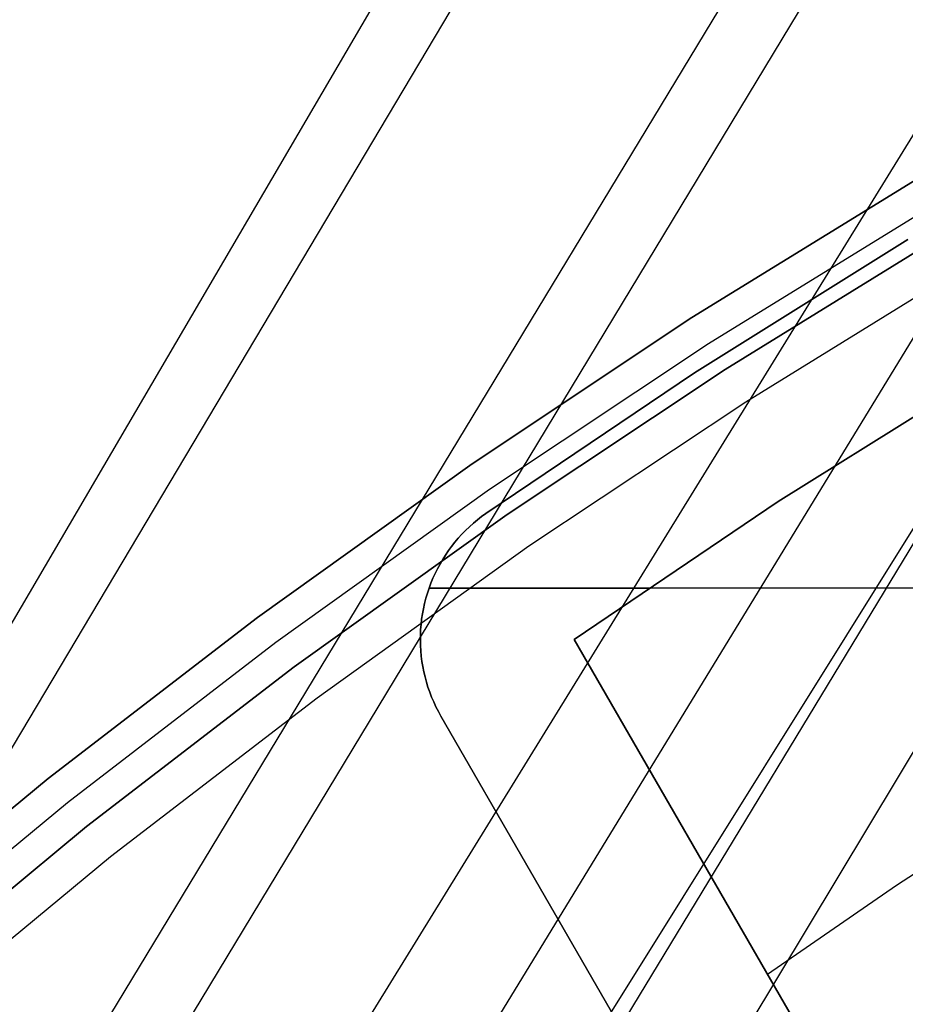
# Model space of a CAD drawing. Header units: millimetres. Extents: x 8926 to 10090, y -5004 to -3986.
# Tile 254 of 256: x 9444 to 9456, y -4279 to -4266. Entities that reach past the tile are written whole.
import ezdxf

# ---------------------------------------------------------------- set-up
doc = ezdxf.new("R2010")
doc.units = ezdxf.units.MM
doc.layers.add('1', color=7, linetype='Continuous')
doc.layers.add('BLANCO METALICO', color=7, linetype='Continuous', true_color=0xededed)

msp = doc.modelspace()

# ---------------------------------------------------------------- linework, layer by layer
at = {"layer": '1', "color": 29, "true_color": 0x4d342b}
for p, q in [((9395.81, -4356.528, 65.528), (9455.037, -4255.335, 64.555)), ((9455.886, -4255.829, 58.554), (9395.923, -4356.594, 59.524)), ((9458.542, -4257.372, 58.993), (9397.789, -4357.695, 59.537)), ((9459.31, -4257.818, 65.232), (9398.629, -4358.191, 65.612)), ((9399.656, -4358.797, 59.552), (9461.21, -4258.922, 59.331)), ((9462.367, -4259.595, 59.449), (9401.185, -4359.699, 59.561)), ((9401.449, -4359.855, 65.657), (9463.608, -4260.316, 65.657)), ((9463.528, -4260.27, 59.528), (9442.29, -4295.309, 59.542)), ((9464.69, -4260.945, 59.568), (9447.034, -4290.317, 59.568))]:
    msp.add_line(p, q, dxfattribs=at)
at = {"layer": 'BLANCO METALICO'}
for p, q in [((9453.143, -4269.716, 223.532), (9456.067, -4267.914, 223.532)), ((9456.067, -4267.914, 221.916), (9453.143, -4269.716, 221.916)), ((9456.067, -4267.914, 220.416), (9453.143, -4269.716, 220.416)), ((9453.143, -4269.716, 222.724), (9456.067, -4267.914, 222.724)), ((9453.143, -4269.716, 221.166), (9456.067, -4267.914, 221.166)), ((9453.358, -4270.053, 223.532), (9456.271, -4268.258, 223.532)), ((9455.952, -4268.699, 239.532), (9453.176, -4270.434, 239.532)), ((9453.176, -4270.434, 242.032), (9455.952, -4268.699, 242.032)), ((9455.952, -4268.699, 236.532), (9453.176, -4270.434, 236.532)), ((9455.952, -4268.699, 240.782), (9453.176, -4270.434, 240.782)), ((9453.176, -4270.434, 238.032), (9455.952, -4268.699, 238.032)), ((9456.475, -4268.602, 223.532), (9453.574, -4270.39, 223.532)), ((9453.574, -4270.39, 221.916), (9456.475, -4268.602, 221.916)), ((9456.475, -4268.602, 222.724), (9453.574, -4270.39, 222.724)), ((9453.574, -4270.39, 220.416), (9456.475, -4268.602, 220.416)), ((9453.844, -4270.811, 219.116), (9456.73, -4269.032, 219.116)), ((9453.844, -4270.811, 219.916), (9456.73, -4269.032, 219.916)), ((9450.283, -4271.618, 223.532), (9453.143, -4269.716, 223.532)), ((9453.143, -4269.716, 221.916), (9450.283, -4271.618, 221.916)), ((9453.143, -4269.716, 220.416), (9450.283, -4271.618, 220.416)), ((9450.283, -4271.618, 222.724), (9453.143, -4269.716, 222.724)), ((9450.283, -4271.618, 221.166), (9453.143, -4269.716, 221.166)), ((9450.51, -4271.948, 223.532), (9453.358, -4270.053, 223.532)), ((9453.176, -4270.434, 239.532), (9450.462, -4272.264, 239.532)), ((9450.462, -4272.264, 242.032), (9453.176, -4270.434, 242.032)), ((9453.176, -4270.434, 236.532), (9450.462, -4272.264, 236.532)), ((9453.176, -4270.434, 240.782), (9450.462, -4272.264, 240.782)), ((9450.462, -4272.264, 238.032), (9453.176, -4270.434, 238.032)), ((9453.574, -4270.39, 223.532), (9450.737, -4272.277, 223.532)), ((9450.737, -4272.277, 221.916), (9453.574, -4270.39, 221.916)), ((9453.574, -4270.39, 222.724), (9450.737, -4272.277, 222.724)), ((9450.737, -4272.277, 220.416), (9453.574, -4270.39, 220.416)), ((9454.265, -4272.111, 239.532), (9456.982, -4270.414, 239.532)), ((9456.982, -4270.414, 242.032), (9454.265, -4272.111, 242.032)), ((9454.265, -4272.111, 240.782), (9456.982, -4270.414, 240.782)), ((9451.021, -4272.688, 219.116), (9453.844, -4270.811, 219.116)), ((9451.021, -4272.688, 219.916), (9453.844, -4270.811, 219.916)), ((9447.49, -4273.618, 223.532), (9450.283, -4271.618, 223.532)), ((9450.283, -4271.618, 221.916), (9447.49, -4273.618, 221.916)), ((9450.283, -4271.618, 220.416), (9447.49, -4273.618, 220.416)), ((9447.49, -4273.618, 222.724), (9450.283, -4271.618, 222.724)), ((9447.49, -4273.618, 221.166), (9450.283, -4271.618, 221.166)), ((9447.728, -4273.939, 223.532), (9450.51, -4271.948, 223.532)), ((9451.609, -4273.903, 239.532), (9454.265, -4272.111, 239.532)), ((9454.265, -4272.111, 242.032), (9451.609, -4273.903, 242.032)), ((9451.609, -4273.903, 240.782), (9454.265, -4272.111, 240.782)), ((9450.737, -4272.277, 223.532), (9447.967, -4274.26, 223.532)), ((9447.967, -4274.26, 221.916), (9450.737, -4272.277, 221.916)), ((9450.737, -4272.277, 222.724), (9447.967, -4274.26, 222.724)), ((9447.967, -4274.26, 220.416), (9450.737, -4272.277, 220.416)), ((9450.406, -4272.305, 239.532), (9450.352, -4272.347, 239.532)), ((9450.352, -4272.347, 242.032), (9450.406, -4272.305, 242.032)), ((9450.406, -4272.305, 236.532), (9450.352, -4272.347, 236.532)), ((9450.406, -4272.305, 240.782), (9450.352, -4272.347, 240.782)), ((9450.406, -4272.305, 238.032), (9450.352, -4272.347, 238.032)), ((9450.462, -4272.264, 239.532), (9450.406, -4272.305, 239.532)), ((9450.406, -4272.305, 242.032), (9450.462, -4272.264, 242.032)), ((9450.462, -4272.264, 236.532), (9450.406, -4272.305, 236.532)), ((9450.462, -4272.264, 240.782), (9450.406, -4272.305, 240.782)), ((9450.462, -4272.264, 238.032), (9450.406, -4272.305, 238.032)), ((9450.462, -4272.264, 239.532), (9450.462, -4272.264, 242.032)), ((9450.462, -4272.264, 236.532), (9450.462, -4272.264, 239.532)), ((9450.299, -4272.392, 239.532), (9450.247, -4272.438, 239.532)), ((9450.247, -4272.438, 242.032), (9450.299, -4272.392, 242.032)), ((9450.299, -4272.392, 236.532), (9450.247, -4272.438, 236.532)), ((9450.299, -4272.392, 240.782), (9450.247, -4272.438, 240.782)), ((9450.299, -4272.392, 238.032), (9450.247, -4272.438, 238.032)), ((9450.352, -4272.347, 239.532), (9450.299, -4272.392, 239.532)), ((9450.299, -4272.392, 242.032), (9450.352, -4272.347, 242.032)), ((9450.352, -4272.347, 236.532), (9450.299, -4272.392, 236.532)), ((9450.352, -4272.347, 240.782), (9450.299, -4272.392, 240.782)), ((9450.352, -4272.347, 238.032), (9450.299, -4272.392, 238.032)), ((9450.15, -4272.535, 239.532), (9450.103, -4272.586, 239.532)), ((9450.103, -4272.586, 242.032), (9450.15, -4272.535, 242.032)), ((9450.15, -4272.535, 236.532), (9450.103, -4272.586, 236.532)), ((9450.15, -4272.535, 240.782), (9450.103, -4272.586, 240.782)), ((9450.15, -4272.535, 238.032), (9450.103, -4272.586, 238.032)), ((9450.198, -4272.486, 239.532), (9450.15, -4272.535, 239.532)), ((9450.15, -4272.535, 242.032), (9450.198, -4272.486, 242.032)), ((9450.198, -4272.486, 236.532), (9450.15, -4272.535, 236.532)), ((9450.198, -4272.486, 240.782), (9450.15, -4272.535, 240.782)), ((9450.198, -4272.486, 238.032), (9450.15, -4272.535, 238.032)), ((9450.247, -4272.438, 239.532), (9450.198, -4272.486, 239.532)), ((9450.198, -4272.486, 242.032), (9450.247, -4272.438, 242.032)), ((9450.247, -4272.438, 236.532), (9450.198, -4272.486, 236.532)), ((9450.247, -4272.438, 240.782), (9450.198, -4272.486, 240.782)), ((9450.247, -4272.438, 238.032), (9450.198, -4272.486, 238.032)), ((9448.265, -4274.662, 219.116), (9451.021, -4272.688, 219.116)), ((9448.265, -4274.662, 219.916), (9451.021, -4272.688, 219.916)), ((9450.059, -4272.639, 239.532), (9450.016, -4272.693, 239.532)), ((9450.016, -4272.693, 242.032), (9450.059, -4272.639, 242.032)), ((9450.059, -4272.639, 236.532), (9450.016, -4272.693, 236.532)), ((9450.059, -4272.639, 240.782), (9450.016, -4272.693, 240.782)), ((9450.059, -4272.639, 238.032), (9450.016, -4272.693, 238.032)), ((9450.103, -4272.586, 239.532), (9450.059, -4272.639, 239.532)), ((9450.059, -4272.639, 242.032), (9450.103, -4272.586, 242.032)), ((9450.103, -4272.586, 236.532), (9450.059, -4272.639, 236.532)), ((9450.103, -4272.586, 240.782), (9450.059, -4272.639, 240.782)), ((9450.103, -4272.586, 238.032), (9450.059, -4272.639, 238.032)), ((9449.936, -4272.806, 239.532), (9449.9, -4272.864, 239.532)), ((9449.9, -4272.864, 242.032), (9449.936, -4272.806, 242.032)), ((9449.936, -4272.806, 236.532), (9449.9, -4272.864, 236.532)), ((9449.936, -4272.806, 240.782), (9449.9, -4272.864, 240.782)), ((9449.936, -4272.806, 238.032), (9449.9, -4272.864, 238.032)), ((9449.975, -4272.749, 239.532), (9449.936, -4272.806, 239.532)), ((9449.936, -4272.806, 242.032), (9449.975, -4272.749, 242.032)), ((9449.975, -4272.749, 236.532), (9449.936, -4272.806, 236.532)), ((9449.975, -4272.749, 240.782), (9449.936, -4272.806, 240.782)), ((9449.975, -4272.749, 238.032), (9449.936, -4272.806, 238.032)), ((9450.016, -4272.693, 239.532), (9449.975, -4272.749, 239.532)), ((9449.975, -4272.749, 242.032), (9450.016, -4272.693, 242.032)), ((9450.016, -4272.693, 236.532), (9449.975, -4272.749, 236.532)), ((9450.016, -4272.693, 240.782), (9449.975, -4272.749, 240.782)), ((9450.016, -4272.693, 238.032), (9449.975, -4272.749, 238.032)), ((9449.865, -4272.924, 239.532), (9449.832, -4272.985, 239.532)), ((9449.832, -4272.985, 242.032), (9449.865, -4272.924, 242.032)), ((9449.865, -4272.924, 236.532), (9449.832, -4272.985, 236.532)), ((9449.865, -4272.924, 240.782), (9449.832, -4272.985, 240.782)), ((9449.865, -4272.924, 238.032), (9449.832, -4272.985, 238.032)), ((9449.9, -4272.864, 239.532), (9449.865, -4272.924, 239.532)), ((9449.865, -4272.924, 242.032), (9449.9, -4272.864, 242.032)), ((9449.9, -4272.864, 236.532), (9449.865, -4272.924, 236.532)), ((9449.9, -4272.864, 240.782), (9449.865, -4272.924, 240.782)), ((9449.9, -4272.864, 238.032), (9449.865, -4272.924, 238.032)), ((9449.801, -4273.046, 239.532), (9449.773, -4273.109, 239.532)), ((9449.773, -4273.109, 242.032), (9449.801, -4273.046, 242.032)), ((9449.801, -4273.046, 236.532), (9449.773, -4273.109, 236.532)), ((9449.801, -4273.046, 240.782), (9449.773, -4273.109, 240.782)), ((9449.801, -4273.046, 238.032), (9449.773, -4273.109, 238.032)), ((9449.832, -4272.985, 239.532), (9449.801, -4273.046, 239.532)), ((9449.801, -4273.046, 242.032), (9449.832, -4272.985, 242.032)), ((9449.832, -4272.985, 236.532), (9449.801, -4273.046, 236.532)), ((9449.832, -4272.985, 240.782), (9449.801, -4273.046, 240.782)), ((9449.832, -4272.985, 238.032), (9449.801, -4273.046, 238.032)), ((9449.747, -4273.173, 239.532), (9449.723, -4273.238, 239.532)), ((9449.723, -4273.238, 242.032), (9449.747, -4273.173, 242.032)), ((9449.747, -4273.173, 236.532), (9449.723, -4273.238, 236.532)), ((9449.747, -4273.173, 240.782), (9449.723, -4273.238, 240.782)), ((9449.747, -4273.173, 238.032), (9449.723, -4273.238, 238.032)), ((9449.773, -4273.109, 239.532), (9449.747, -4273.173, 239.532)), ((9449.747, -4273.173, 242.032), (9449.773, -4273.109, 242.032)), ((9449.773, -4273.109, 236.532), (9449.747, -4273.173, 236.532)), ((9449.773, -4273.109, 240.782), (9449.747, -4273.173, 240.782)), ((9449.773, -4273.109, 238.032), (9449.747, -4273.173, 238.032)), ((9449.701, -4273.303, 239.532), (9449.681, -4273.369, 239.532)), ((9449.681, -4273.369, 242.032), (9449.701, -4273.303, 242.032)), ((9449.701, -4273.303, 236.532), (9449.681, -4273.369, 236.532)), ((9449.701, -4273.303, 240.782), (9449.681, -4273.369, 240.782)), ((9449.701, -4273.303, 238.032), (9449.681, -4273.369, 238.032)), ((9449.723, -4273.238, 239.532), (9449.701, -4273.303, 239.532)), ((9449.701, -4273.303, 242.032), (9449.723, -4273.238, 242.032)), ((9449.723, -4273.238, 236.532), (9449.701, -4273.303, 236.532)), ((9449.723, -4273.238, 240.782), (9449.701, -4273.303, 240.782)), ((9449.723, -4273.238, 238.032), (9449.701, -4273.303, 238.032)), ((9449.722, -4273.238, 242.032), (9452.571, -4273.238, 242.032)), ((9456.058, -4273.238, 236.532), (9449.722, -4273.238, 236.532)), ((9449.664, -4273.436, 239.532), (9449.649, -4273.504, 239.532)), ((9449.649, -4273.504, 242.032), (9449.664, -4273.436, 242.032)), ((9449.664, -4273.436, 236.532), (9449.649, -4273.504, 236.532)), ((9449.664, -4273.436, 240.782), (9449.649, -4273.504, 240.782)), ((9449.664, -4273.436, 238.032), (9449.649, -4273.504, 238.032)), ((9449.681, -4273.369, 239.532), (9449.664, -4273.436, 239.532)), ((9449.664, -4273.436, 242.032), (9449.681, -4273.369, 242.032)), ((9449.681, -4273.369, 236.532), (9449.664, -4273.436, 236.532)), ((9449.681, -4273.369, 240.782), (9449.664, -4273.436, 240.782)), ((9449.681, -4273.369, 238.032), (9449.664, -4273.436, 238.032)), ((9449.636, -4273.571, 239.532), (9449.626, -4273.64, 239.532)), ((9449.626, -4273.64, 242.032), (9449.636, -4273.571, 242.032)), ((9449.636, -4273.571, 236.532), (9449.626, -4273.64, 236.532)), ((9449.636, -4273.571, 240.782), (9449.626, -4273.64, 240.782)), ((9449.636, -4273.571, 238.032), (9449.626, -4273.64, 238.032)), ((9449.649, -4273.504, 236.532), (9449.636, -4273.571, 236.532)), ((9449.649, -4273.504, 239.532), (9449.636, -4273.571, 239.532)), ((9449.636, -4273.571, 242.032), (9449.649, -4273.504, 242.032)), ((9449.649, -4273.504, 240.782), (9449.636, -4273.571, 240.782)), ((9449.649, -4273.504, 238.032), (9449.636, -4273.571, 238.032)), ((9449.656, -4273.47, 239.532), (9449.656, -4273.47, 242.032)), ((9449.656, -4273.47, 239.532), (9449.656, -4273.47, 236.532)), ((9444.768, -4275.713, 223.532), (9447.49, -4273.618, 223.532)), ((9447.49, -4273.618, 221.916), (9444.768, -4275.713, 221.916)), ((9447.49, -4273.618, 220.416), (9444.768, -4275.713, 220.416)), ((9444.768, -4275.713, 222.724), (9447.49, -4273.618, 222.724)), ((9444.768, -4275.713, 221.166), (9447.49, -4273.618, 221.166)), ((9449.618, -4273.708, 239.532), (9449.613, -4273.777, 239.532)), ((9449.613, -4273.777, 242.032), (9449.618, -4273.708, 242.032)), ((9449.618, -4273.708, 236.532), (9449.613, -4273.777, 236.532)), ((9449.618, -4273.708, 240.782), (9449.613, -4273.777, 240.782)), ((9449.618, -4273.708, 238.032), (9449.613, -4273.777, 238.032)), ((9449.626, -4273.64, 239.532), (9449.618, -4273.708, 239.532)), ((9449.618, -4273.708, 242.032), (9449.626, -4273.64, 242.032)), ((9449.626, -4273.64, 236.532), (9449.618, -4273.708, 236.532)), ((9449.626, -4273.64, 240.782), (9449.618, -4273.708, 240.782)), ((9449.626, -4273.64, 238.032), (9449.618, -4273.708, 238.032)), ((9449.613, -4273.777, 239.532), (9449.61, -4273.846, 239.532)), ((9449.61, -4273.846, 242.032), (9449.613, -4273.777, 242.032)), ((9449.613, -4273.777, 236.532), (9449.61, -4273.846, 236.532)), ((9449.613, -4273.777, 240.782), (9449.61, -4273.846, 240.782)), ((9449.613, -4273.777, 238.032), (9449.61, -4273.846, 238.032)), ((9445.017, -4276.026, 223.532), (9447.728, -4273.939, 223.532)), ((9449.61, -4273.846, 239.532), (9449.609, -4273.915, 239.532)), ((9449.609, -4273.915, 242.032), (9449.61, -4273.846, 242.032)), ((9449.61, -4273.846, 236.532), (9449.609, -4273.915, 236.532)), ((9449.61, -4273.846, 240.782), (9449.609, -4273.915, 240.782)), ((9449.61, -4273.846, 238.032), (9449.609, -4273.915, 238.032)), ((9449.609, -4273.915, 239.532), (9449.61, -4273.984, 239.532)), ((9449.61, -4273.984, 242.032), (9449.609, -4273.915, 242.032)), ((9449.609, -4273.915, 236.532), (9449.61, -4273.984, 236.532)), ((9449.609, -4273.915, 240.782), (9449.61, -4273.984, 240.782)), ((9449.609, -4273.915, 238.032), (9449.61, -4273.984, 238.032)), ((9451.609, -4273.903, 242.032), (9451.609, -4273.903, 239.532)), ((9456.377, -4282.161, 239.532), (9451.609, -4273.903, 239.532)), ((9451.609, -4273.903, 242.032), (9456.377, -4282.161, 242.032)), ((9456.377, -4282.161, 240.782), (9451.609, -4273.903, 240.782)), ((9449.61, -4273.984, 239.532), (9449.614, -4274.053, 239.532)), ((9449.614, -4274.053, 242.032), (9449.61, -4273.984, 242.032)), ((9449.61, -4273.984, 236.532), (9449.614, -4274.053, 236.532)), ((9449.61, -4273.984, 240.782), (9449.614, -4274.053, 240.782)), ((9449.61, -4273.984, 238.032), (9449.614, -4274.053, 238.032)), ((9449.614, -4274.053, 239.532), (9449.621, -4274.121, 239.532)), ((9449.621, -4274.121, 242.032), (9449.614, -4274.053, 242.032)), ((9449.614, -4274.053, 236.532), (9449.621, -4274.121, 236.532)), ((9449.614, -4274.053, 240.782), (9449.621, -4274.121, 240.782)), ((9449.614, -4274.053, 238.032), (9449.621, -4274.121, 238.032)), ((9449.621, -4274.121, 239.532), (9449.63, -4274.19, 239.532)), ((9449.63, -4274.19, 242.032), (9449.621, -4274.121, 242.032)), ((9449.621, -4274.121, 236.532), (9449.63, -4274.19, 236.532)), ((9449.621, -4274.121, 240.782), (9449.63, -4274.19, 240.782)), ((9449.621, -4274.121, 238.032), (9449.63, -4274.19, 238.032)), ((9449.63, -4274.19, 239.532), (9449.641, -4274.258, 239.532)), ((9449.641, -4274.258, 242.032), (9449.63, -4274.19, 242.032)), ((9449.63, -4274.19, 236.532), (9449.641, -4274.258, 236.532)), ((9449.63, -4274.19, 240.782), (9449.641, -4274.258, 240.782)), ((9449.63, -4274.19, 238.032), (9449.641, -4274.258, 238.032)), ((9447.967, -4274.26, 223.532), (9445.267, -4276.339, 223.532)), ((9445.267, -4276.339, 221.916), (9447.967, -4274.26, 221.916)), ((9447.967, -4274.26, 222.724), (9445.267, -4276.339, 222.724)), ((9445.267, -4276.339, 220.416), (9447.967, -4274.26, 220.416)), ((9449.641, -4274.258, 239.532), (9449.654, -4274.326, 239.532)), ((9449.654, -4274.326, 242.032), (9449.641, -4274.258, 242.032)), ((9449.641, -4274.258, 236.532), (9449.654, -4274.326, 236.532)), ((9449.641, -4274.258, 240.782), (9449.654, -4274.326, 240.782)), ((9449.641, -4274.258, 238.032), (9449.654, -4274.326, 238.032)), ((9449.654, -4274.326, 239.532), (9449.67, -4274.393, 239.532)), ((9449.67, -4274.393, 242.032), (9449.654, -4274.326, 242.032)), ((9449.654, -4274.326, 236.532), (9449.67, -4274.393, 236.532)), ((9449.654, -4274.326, 240.782), (9449.67, -4274.393, 240.782)), ((9449.654, -4274.326, 238.032), (9449.67, -4274.393, 238.032)), ((9449.67, -4274.393, 239.532), (9449.688, -4274.459, 239.532)), ((9449.688, -4274.459, 242.032), (9449.67, -4274.393, 242.032)), ((9449.67, -4274.393, 236.532), (9449.688, -4274.459, 236.532)), ((9449.67, -4274.393, 240.782), (9449.688, -4274.459, 240.782)), ((9449.67, -4274.393, 238.032), (9449.688, -4274.459, 238.032)), ((9449.688, -4274.459, 239.532), (9449.708, -4274.525, 239.532)), ((9449.708, -4274.525, 242.032), (9449.688, -4274.459, 242.032)), ((9449.688, -4274.459, 236.532), (9449.708, -4274.525, 236.532)), ((9449.688, -4274.459, 240.782), (9449.708, -4274.525, 240.782)), ((9449.688, -4274.459, 238.032), (9449.708, -4274.525, 238.032)), ((9449.708, -4274.525, 239.532), (9449.731, -4274.591, 239.532)), ((9449.731, -4274.591, 242.032), (9449.708, -4274.525, 242.032)), ((9449.708, -4274.525, 236.532), (9449.731, -4274.591, 236.532)), ((9449.708, -4274.525, 240.782), (9449.731, -4274.591, 240.782)), ((9449.708, -4274.525, 238.032), (9449.731, -4274.591, 238.032)), ((9449.731, -4274.591, 239.532), (9449.756, -4274.655, 239.532)), ((9449.756, -4274.655, 242.032), (9449.731, -4274.591, 242.032)), ((9449.731, -4274.591, 236.532), (9449.756, -4274.655, 236.532)), ((9449.731, -4274.591, 240.782), (9449.756, -4274.655, 240.782)), ((9449.731, -4274.591, 238.032), (9449.756, -4274.655, 238.032)), ((9445.578, -4276.729, 219.116), (9448.265, -4274.662, 219.116)), ((9445.578, -4276.729, 219.916), (9448.265, -4274.662, 219.916)), ((9449.756, -4274.655, 239.532), (9449.783, -4274.718, 239.532)), ((9449.783, -4274.718, 242.032), (9449.756, -4274.655, 242.032)), ((9449.756, -4274.655, 236.532), (9449.783, -4274.718, 236.532)), ((9449.756, -4274.655, 240.782), (9449.783, -4274.718, 240.782)), ((9449.756, -4274.655, 238.032), (9449.783, -4274.718, 238.032)), ((9449.783, -4274.718, 239.532), (9449.812, -4274.781, 239.532)), ((9449.812, -4274.781, 242.032), (9449.783, -4274.718, 242.032)), ((9449.783, -4274.718, 236.532), (9449.812, -4274.781, 236.532)), ((9449.783, -4274.718, 240.782), (9449.812, -4274.781, 240.782)), ((9449.783, -4274.718, 238.032), (9449.812, -4274.781, 238.032)), ((9449.812, -4274.781, 239.532), (9449.843, -4274.842, 239.532)), ((9449.843, -4274.842, 242.032), (9449.812, -4274.781, 242.032)), ((9449.812, -4274.781, 236.532), (9449.843, -4274.842, 236.532)), ((9449.812, -4274.781, 240.782), (9449.843, -4274.842, 240.782)), ((9449.812, -4274.781, 238.032), (9449.843, -4274.842, 238.032)), ((9449.843, -4274.842, 239.532), (9449.877, -4274.903, 239.532)), ((9449.877, -4274.903, 242.032), (9449.843, -4274.842, 242.032)), ((9449.843, -4274.842, 236.532), (9449.877, -4274.903, 236.532)), ((9449.843, -4274.842, 240.782), (9449.877, -4274.903, 240.782)), ((9449.843, -4274.842, 238.032), (9449.877, -4274.903, 238.032)), ((9449.877, -4274.903, 239.532), (9449.877, -4274.903, 242.032)), ((9449.877, -4274.903, 239.532), (9454.645, -4283.161, 239.532)), ((9454.645, -4283.161, 242.032), (9449.877, -4274.903, 242.032)), ((9449.877, -4274.903, 236.532), (9449.877, -4274.903, 239.532)), ((9449.877, -4274.903, 236.532), (9454.645, -4283.161, 236.532)), ((9449.877, -4274.903, 240.782), (9454.645, -4283.161, 240.782)), ((9449.877, -4274.903, 238.032), (9454.645, -4283.161, 238.032)), ((9442.12, -4277.901, 223.532), (9444.768, -4275.713, 223.532)), ((9444.768, -4275.713, 221.916), (9442.12, -4277.901, 221.916)), ((9444.768, -4275.713, 220.416), (9442.12, -4277.901, 220.416)), ((9442.12, -4277.901, 222.724), (9444.768, -4275.713, 222.724)), ((9442.12, -4277.901, 221.166), (9444.768, -4275.713, 221.166)), ((9457.509, -4275.987, 239.532), (9455.804, -4277.106, 239.532)), ((9442.38, -4278.205, 223.532), (9445.017, -4276.026, 223.532)), ((9445.267, -4276.339, 223.532), (9442.64, -4278.509, 223.532)), ((9442.64, -4278.509, 221.916), (9445.267, -4276.339, 221.916)), ((9445.267, -4276.339, 222.724), (9442.64, -4278.509, 222.724)), ((9442.64, -4278.509, 220.416), (9445.267, -4276.339, 220.416)), ((9442.965, -4278.889, 219.116), (9445.578, -4276.729, 219.116)), ((9442.965, -4278.889, 219.916), (9445.578, -4276.729, 219.916)), ((9455.804, -4277.106, 239.532), (9454.127, -4278.263, 239.532)), ((9453.993, -4278.032, 239.532), (9453.993, -4278.032, 242.032))]:
    msp.add_line(p, q, dxfattribs=at)

doc.saveas('drawing.dxf')
